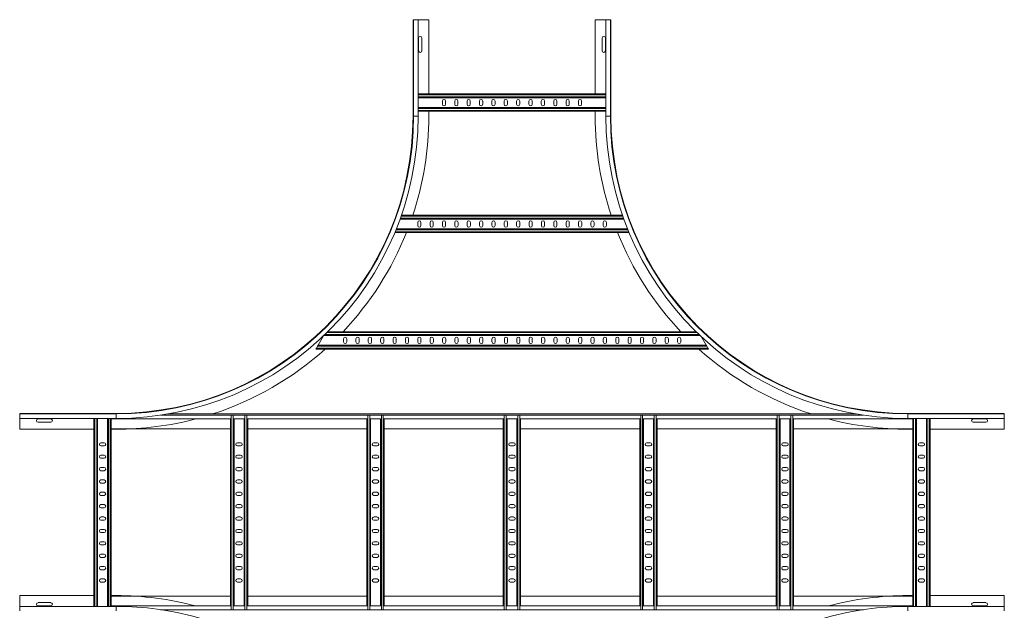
# Model space of a CAD drawing. Header units: millimetres. Extents: x -39 to 18998, y -9084 to 295.
# Tile 12 of 29: x 7799 to 9789, y -4754 to -3561. Entities that reach past the tile are written whole.
import ezdxf

# ---------------------------------------------------------------- set-up
doc = ezdxf.new("R2010")
doc.units = ezdxf.units.MM

msp = doc.modelspace()

# ---------------------------------------------------------------- linework, layer by layer
at = {"color": 7, "linetype": 'Continuous', "lineweight": 15}
for p, q in [((8594.1, -3755.9), (8594.1, -3560.9)), ((8595.3, -3560.9), (8594.1, -3560.9)), ((8595.3, -3560.9), (8595.3, -3755.9)), ((8604.4, -3560.9), (8595.3, -3560.9)), ((8604.4, -3755.9), (8604.4, -3560.9)), ((8626.1, -3560.9), (8604.4, -3560.9)), ((8626.1, -3710.9), (8626.1, -3560.9)), ((8962.1, -3710.9), (8962.1, -3560.9)), ((8962.1, -3560.9), (8983.9, -3560.9)), ((8983.9, -3560.9), (8983.9, -3755.9)), ((8983.9, -3560.9), (8993, -3560.9)), ((8993, -3755.9), (8993, -3560.9)), ((8993, -3560.9), (8994.1, -3560.9)), ((8994.1, -3755.9), (8994.1, -3560.9)), ((8605.4, -3598.1), (8605.4, -3623.6)), ((8611.9, -3623.6), (8611.9, -3598.1)), ((8976.4, -3598.1), (8976.4, -3623.6)), ((8982.9, -3623.6), (8982.9, -3598.1)), ((8604.4, -3710.9), (8983.9, -3710.9)), ((8604.4, -3718.4), (8983.9, -3718.4)), ((8604.4, -3738.4), (8983.9, -3738.4)), ((8653.4, -3725.1), (8653.4, -3731.6)), ((8659.9, -3731.6), (8659.9, -3725.1)), ((8678.4, -3725.1), (8678.4, -3731.6)), ((8684.9, -3731.6), (8684.9, -3725.1)), ((8703.4, -3725.1), (8703.4, -3731.6)), ((8709.9, -3731.6), (8709.9, -3725.1)), ((8728.4, -3725.1), (8728.4, -3731.6)), ((8734.9, -3731.6), (8734.9, -3725.1)), ((8753.4, -3725.1), (8753.4, -3731.6)), ((8759.9, -3731.6), (8759.9, -3725.1)), ((8778.4, -3725.1), (8778.4, -3731.6)), ((8784.9, -3731.6), (8784.9, -3725.1)), ((8803.4, -3725.1), (8803.4, -3731.6)), ((8809.9, -3731.6), (8809.9, -3725.1)), ((8828.4, -3725.1), (8828.4, -3731.6)), ((8834.9, -3731.6), (8834.9, -3725.1)), ((8853.4, -3725.1), (8853.4, -3731.6)), ((8859.9, -3731.6), (8859.9, -3725.1)), ((8878.4, -3725.1), (8878.4, -3731.6)), ((8884.9, -3731.6), (8884.9, -3725.1)), ((8903.4, -3725.1), (8903.4, -3731.6)), ((8909.9, -3731.6), (8909.9, -3725.1)), ((8928.4, -3725.1), (8928.4, -3731.6)), ((8934.9, -3731.6), (8934.9, -3725.1)), ((8604.4, -3745.9), (8983.9, -3745.9)), ((8626.1, -3755.9), (8626.1, -3745.9)), ((8962.1, -3755.9), (8962.1, -3745.9)), ((9017.6, -3955.9), (8570.7, -3955.9)), ((9020.3, -3963.4), (8568, -3963.4)), ((8603.5, -3970.1), (8603.5, -3976.6)), ((8610, -3976.6), (8610, -3970.1)), ((8628.5, -3970.1), (8628.5, -3976.6)), ((8635, -3976.6), (8635, -3970.1)), ((8653.5, -3970.1), (8653.5, -3976.6)), ((8660, -3976.6), (8660, -3970.1)), ((8678.5, -3970.1), (8678.5, -3976.6)), ((8685, -3976.6), (8685, -3970.1)), ((8703.5, -3970.1), (8703.5, -3976.6)), ((8710, -3976.6), (8710, -3970.1)), ((8728.5, -3970.1), (8728.5, -3976.6)), ((8735, -3976.6), (8735, -3970.1)), ((8753.5, -3970.1), (8753.5, -3976.6)), ((8760, -3976.6), (8760, -3970.1)), ((8778.5, -3970.1), (8778.5, -3976.6)), ((8785, -3976.6), (8785, -3970.1)), ((8803.5, -3970.1), (8803.5, -3976.6)), ((8810, -3976.6), (8810, -3970.1)), ((8828.5, -3970.1), (8828.5, -3976.6)), ((8835, -3976.6), (8835, -3970.1)), ((8853.5, -3970.1), (8853.5, -3976.6)), ((8860, -3976.6), (8860, -3970.1)), ((8878.5, -3970.1), (8878.5, -3976.6)), ((8885, -3976.6), (8885, -3970.1)), ((8903.5, -3970.1), (8903.5, -3976.6)), ((8910, -3976.6), (8910, -3970.1)), ((8928.5, -3970.1), (8928.5, -3976.6)), ((8935, -3976.6), (8935, -3970.1)), ((8953.5, -3970.1), (8953.5, -3976.6)), ((8960, -3976.6), (8960, -3970.1)), ((8978.5, -3970.1), (8978.5, -3976.6)), ((8985, -3976.6), (8985, -3970.1)), ((9031, -3990.9), (8557.3, -3990.9)), ((9027.9, -3983.4), (8560.4, -3983.4)), ((9173.9, -4198.4), (8414.3, -4198.4)), ((9166.2, -4190.9), (8422.1, -4190.9)), ((8401.3, -4220.2), (8402.3, -4218.4)), ((8413.3, -4199.4), (8402.3, -4218.4)), ((9186.7, -4218.4), (8402.3, -4218.4)), ((8453.7, -4211.6), (8453.7, -4205.1)), ((8460.2, -4205.1), (8460.2, -4211.6)), ((8478.7, -4211.6), (8478.7, -4205.1)), ((8485.2, -4205.1), (8485.2, -4211.6)), ((8503.7, -4211.6), (8503.7, -4205.1)), ((8510.2, -4205.1), (8510.2, -4211.6)), ((8528.7, -4211.6), (8528.7, -4205.1)), ((8535.2, -4205.1), (8535.2, -4211.6)), ((8553.7, -4205.1), (8553.7, -4211.6)), ((8560.2, -4211.6), (8560.2, -4205.1)), ((8578.7, -4205.1), (8578.7, -4211.6)), ((8585.2, -4211.6), (8585.2, -4205.1)), ((8603.7, -4205.1), (8603.7, -4211.6)), ((8610.2, -4211.6), (8610.2, -4205.1)), ((8628.7, -4205.1), (8628.7, -4211.6)), ((8635.2, -4211.6), (8635.2, -4205.1)), ((8653.7, -4205.1), (8653.7, -4211.6)), ((8660.2, -4211.6), (8660.2, -4205.1)), ((8678.7, -4205.1), (8678.7, -4211.6)), ((8685.2, -4211.6), (8685.2, -4205.1)), ((8703.7, -4205.1), (8703.7, -4211.6)), ((8710.2, -4211.6), (8710.2, -4205.1)), ((8728.7, -4205.1), (8728.7, -4211.6)), ((8735.2, -4211.6), (8735.2, -4205.1)), ((8753.7, -4205.1), (8753.7, -4211.6)), ((8760.2, -4211.6), (8760.2, -4205.1)), ((8778.7, -4205.1), (8778.7, -4211.6)), ((8785.2, -4211.6), (8785.2, -4205.1)), ((8803.7, -4205.1), (8803.7, -4211.6)), ((8810.2, -4211.6), (8810.2, -4205.1)), ((8828.7, -4205.1), (8828.7, -4211.6)), ((8835.2, -4211.6), (8835.2, -4205.1)), ((8853.7, -4205.1), (8853.7, -4211.6)), ((8860.2, -4211.6), (8860.2, -4205.1)), ((8878.7, -4205.1), (8878.7, -4211.6)), ((8885.2, -4211.6), (8885.2, -4205.1)), ((8903.7, -4205.1), (8903.7, -4211.6)), ((8910.2, -4211.6), (8910.2, -4205.1)), ((8928.7, -4205.1), (8928.7, -4211.6)), ((8935.2, -4211.6), (8935.2, -4205.1)), ((8953.7, -4205.1), (8953.7, -4211.6)), ((8960.2, -4211.6), (8960.2, -4205.1)), ((8978.7, -4205.1), (8978.7, -4211.6)), ((8985.2, -4211.6), (8985.2, -4205.1)), ((9003.7, -4205.1), (9003.7, -4211.6)), ((9010.2, -4211.6), (9010.2, -4205.1)), ((9028.7, -4205.1), (9028.7, -4211.6)), ((9035.2, -4211.6), (9035.2, -4205.1)), ((9053.7, -4211.6), (9053.7, -4205.1)), ((9060.2, -4205.1), (9060.2, -4211.6)), ((9078.7, -4211.6), (9078.7, -4205.1)), ((9085.2, -4205.1), (9085.2, -4211.6)), ((9103.7, -4211.6), (9103.7, -4205.1)), ((9110.2, -4205.1), (9110.2, -4211.6)), ((9128.7, -4211.6), (9128.7, -4205.1)), ((9135.2, -4205.1), (9135.2, -4211.6)), ((9186.7, -4218.4), (9176.5, -4200.8)), ((9186.7, -4218.4), (9187.7, -4220.2)), ((8398, -4225.9), (8399, -4224.1)), ((9191, -4225.9), (8398, -4225.9)), ((8399, -4224.1), (8401.3, -4220.2)), ((9187.7, -4220.2), (9190, -4224.1)), ((9190, -4224.1), (9191, -4225.9)), ((7994.1, -4355.9), (7799.1, -4355.9)), ((7799.1, -4357), (7799.1, -4355.9)), ((7994.1, -4357), (7799.1, -4357)), ((7799.1, -4366.1), (7799.1, -4357)), ((9489.6, -4357.1), (8098.7, -4357.1)), ((9594.1, -4355.9), (9789.1, -4355.9)), ((9789.1, -4357), (9594.1, -4357)), ((9789.1, -4357), (9789.1, -4355.9)), ((9789.1, -4366.1), (9789.1, -4357)), ((7799.1, -4366.1), (7994.1, -4366.1)), ((7799.1, -4387.9), (7799.1, -4366.1)), ((7861.9, -4367.1), (7836.4, -4367.1)), ((7836.4, -4373.6), (7861.9, -4373.6)), ((7949.1, -4745.7), (7949.1, -4366.1)), ((7956.6, -4745.7), (7956.6, -4366.1)), ((7976.6, -4745.7), (7976.6, -4366.1)), ((7984.1, -4366.1), (7984.1, -4367.1)), ((7984.1, -4744.7), (7984.1, -4367.1)), ((8225.4, -4367.1), (7984.1, -4367.1)), ((8225, -4744.7), (8225, -4367.1)), ((8225.4, -4359.4), (8226.8, -4359.4)), ((8226.8, -4359.4), (8230.7, -4359.4)), ((8230.7, -4359.4), (8232, -4359.4)), ((8252.9, -4367.1), (8232, -4367.1)), ((8232.5, -4744.7), (8232.5, -4367.1)), ((8252.5, -4744.7), (8252.5, -4367.1)), ((8252.9, -4359.4), (8254.3, -4359.4)), ((8254.3, -4359.4), (8258.2, -4359.4)), ((8258.2, -4359.4), (8259.5, -4359.4)), ((8501.2, -4367.1), (8259.5, -4367.1)), ((8260, -4744.7), (8260, -4367.1)), ((8500.8, -4744.7), (8500.8, -4367.1)), ((8501.2, -4359.4), (8502.6, -4359.4)), ((8502.6, -4359.4), (8506.5, -4359.4)), ((8506.5, -4359.4), (8507.9, -4359.4)), ((8528.7, -4367.1), (8507.9, -4367.1)), ((8508.3, -4744.7), (8508.3, -4367.1)), ((8528.3, -4744.7), (8528.3, -4367.1)), ((8528.7, -4359.4), (8530.1, -4359.4)), ((8530.1, -4359.4), (8534, -4359.4)), ((8534, -4359.4), (8535.4, -4359.4)), ((8777.1, -4367.1), (8535.4, -4367.1)), ((8535.8, -4744.7), (8535.8, -4367.1)), ((8776.6, -4744.7), (8776.6, -4367.1)), ((8777, -4359.4), (8778.4, -4359.4)), ((8778.4, -4359.4), (8782.3, -4359.4)), ((8782.3, -4359.4), (8783.7, -4359.4)), ((8804.6, -4367.1), (8783.7, -4367.1)), ((8784.1, -4744.7), (8784.1, -4367.1)), ((8804.1, -4744.7), (8804.1, -4367.1)), ((8804.5, -4359.4), (8805.9, -4359.4)), ((8805.9, -4359.4), (8809.8, -4359.4)), ((8809.8, -4359.4), (8811.2, -4359.4)), ((9052.9, -4367.1), (8811.2, -4367.1)), ((8811.6, -4744.7), (8811.6, -4367.1)), ((9052.5, -4744.7), (9052.5, -4367.1)), ((9052.9, -4359.4), (9054.3, -4359.4)), ((9054.3, -4359.4), (9058.2, -4359.4)), ((9058.2, -4359.4), (9059.5, -4359.4)), ((9080.4, -4367.1), (9059.5, -4367.1)), ((9060, -4744.7), (9060, -4367.1)), ((9080, -4744.7), (9080, -4367.1)), ((9080.4, -4359.4), (9081.8, -4359.4)), ((9081.8, -4359.4), (9085.7, -4359.4)), ((9085.7, -4359.4), (9087, -4359.4)), ((9328.7, -4367.1), (9087, -4367.1)), ((9087.5, -4744.7), (9087.5, -4367.1)), ((9328.3, -4744.7), (9328.3, -4367.1)), ((9328.7, -4359.4), (9330.1, -4359.4)), ((9330.1, -4359.4), (9334, -4359.4)), ((9334, -4359.4), (9335.4, -4359.4)), ((9356.2, -4367.1), (9335.4, -4367.1)), ((9335.8, -4744.7), (9335.8, -4367.1)), ((9355.8, -4744.7), (9355.8, -4367.1)), ((9356.2, -4359.4), (9357.6, -4359.4)), ((9357.6, -4359.4), (9361.5, -4359.4)), ((9361.5, -4359.4), (9362.9, -4359.4)), ((9604.1, -4367.1), (9362.9, -4367.1)), ((9363.3, -4744.7), (9363.3, -4367.1)), ((9594.1, -4366.1), (9789.1, -4366.1)), ((9604.1, -4366.1), (9604.1, -4367.1)), ((9604.1, -4744.7), (9604.1, -4367.1)), ((9611.6, -4745.7), (9611.6, -4366.1)), ((9631.6, -4745.7), (9631.6, -4366.1)), ((9639.1, -4745.7), (9639.1, -4366.1)), ((9751.9, -4367.1), (9726.4, -4367.1)), ((9726.4, -4373.6), (9751.9, -4373.6)), ((9789.1, -4387.9), (9789.1, -4366.1)), ((7949.1, -4387.9), (7799.1, -4387.9)), ((8225, -4387.1), (7984.1, -4387.1)), ((7994.1, -4387.9), (7984.1, -4387.9)), ((8500.8, -4387.1), (8260, -4387.1)), ((8776.6, -4387.1), (8535.8, -4387.1)), ((9052.5, -4387.1), (8811.6, -4387.1)), ((9328.3, -4387.1), (9087.5, -4387.1)), ((9604.1, -4387.1), (9363.3, -4387.1)), ((9594.1, -4387.9), (9604.1, -4387.9)), ((9639.1, -4387.9), (9789.1, -4387.9)), ((7969.9, -4415.1), (7963.4, -4415.1)), ((8245.7, -4415.1), (8239.2, -4415.1)), ((8521.5, -4415.1), (8515, -4415.1)), ((8797.4, -4415.1), (8790.9, -4415.1)), ((9073.2, -4415.1), (9066.7, -4415.1)), ((9349, -4415.1), (9342.5, -4415.1)), ((9624.9, -4415.1), (9618.4, -4415.1)), ((7963.4, -4421.6), (7969.9, -4421.6)), ((8239.2, -4421.6), (8245.7, -4421.6)), ((8515, -4421.6), (8521.5, -4421.6)), ((8790.9, -4421.6), (8797.4, -4421.6)), ((9066.7, -4421.6), (9073.2, -4421.6)), ((9342.5, -4421.6), (9349, -4421.6)), ((9618.4, -4421.6), (9624.9, -4421.6)), ((7969.9, -4440.1), (7963.4, -4440.1)), ((7963.4, -4446.6), (7969.9, -4446.6)), ((8245.7, -4440.1), (8239.2, -4440.1)), ((8239.2, -4446.6), (8245.7, -4446.6)), ((8521.5, -4440.1), (8515, -4440.1)), ((8515, -4446.6), (8521.5, -4446.6)), ((8797.4, -4440.1), (8790.9, -4440.1)), ((8790.9, -4446.6), (8797.4, -4446.6)), ((9073.2, -4440.1), (9066.7, -4440.1)), ((9066.7, -4446.6), (9073.2, -4446.6)), ((9349, -4440.1), (9342.5, -4440.1)), ((9342.5, -4446.6), (9349, -4446.6)), ((9624.9, -4440.1), (9618.4, -4440.1)), ((9618.4, -4446.6), (9624.9, -4446.6)), ((7969.9, -4465.1), (7963.4, -4465.1)), ((7963.4, -4471.6), (7969.9, -4471.6)), ((8245.7, -4465.1), (8239.2, -4465.1)), ((8239.2, -4471.6), (8245.7, -4471.6)), ((8521.5, -4465.1), (8515, -4465.1)), ((8515, -4471.6), (8521.5, -4471.6)), ((8797.4, -4465.1), (8790.9, -4465.1)), ((8790.9, -4471.6), (8797.4, -4471.6)), ((9073.2, -4465.1), (9066.7, -4465.1)), ((9066.7, -4471.6), (9073.2, -4471.6)), ((9349, -4465.1), (9342.5, -4465.1)), ((9342.5, -4471.6), (9349, -4471.6)), ((9624.9, -4465.1), (9618.4, -4465.1)), ((9618.4, -4471.6), (9624.9, -4471.6)), ((7969.9, -4490.1), (7963.4, -4490.1)), ((7963.4, -4496.6), (7969.9, -4496.6)), ((8245.7, -4490.1), (8239.2, -4490.1)), ((8239.2, -4496.6), (8245.7, -4496.6)), ((8521.5, -4490.1), (8515, -4490.1)), ((8515, -4496.6), (8521.5, -4496.6)), ((8797.4, -4490.1), (8790.9, -4490.1)), ((8790.9, -4496.6), (8797.4, -4496.6)), ((9073.2, -4490.1), (9066.7, -4490.1)), ((9066.7, -4496.6), (9073.2, -4496.6)), ((9349, -4490.1), (9342.5, -4490.1)), ((9342.5, -4496.6), (9349, -4496.6)), ((9624.9, -4490.1), (9618.4, -4490.1)), ((9618.4, -4496.6), (9624.9, -4496.6)), ((7969.9, -4515.1), (7963.4, -4515.1)), ((8245.7, -4515.1), (8239.2, -4515.1)), ((8521.5, -4515.1), (8515, -4515.1)), ((8797.4, -4515.1), (8790.9, -4515.1)), ((9073.2, -4515.1), (9066.7, -4515.1)), ((9349, -4515.1), (9342.5, -4515.1)), ((9624.9, -4515.1), (9618.4, -4515.1)), ((7963.4, -4521.6), (7969.9, -4521.6)), ((8239.2, -4521.6), (8245.7, -4521.6)), ((8515, -4521.6), (8521.5, -4521.6)), ((8790.9, -4521.6), (8797.4, -4521.6)), ((9066.7, -4521.6), (9073.2, -4521.6)), ((9342.5, -4521.6), (9349, -4521.6)), ((9618.4, -4521.6), (9624.9, -4521.6)), ((7969.9, -4540.1), (7963.4, -4540.1)), ((7963.4, -4546.6), (7969.9, -4546.6)), ((8245.7, -4540.1), (8239.2, -4540.1)), ((8239.2, -4546.6), (8245.7, -4546.6)), ((8521.5, -4540.1), (8515, -4540.1)), ((8515, -4546.6), (8521.5, -4546.6)), ((8797.4, -4540.1), (8790.9, -4540.1)), ((8790.9, -4546.6), (8797.4, -4546.6)), ((9073.2, -4540.1), (9066.7, -4540.1)), ((9066.7, -4546.6), (9073.2, -4546.6)), ((9349, -4540.1), (9342.5, -4540.1)), ((9342.5, -4546.6), (9349, -4546.6)), ((9624.9, -4540.1), (9618.4, -4540.1)), ((9618.4, -4546.6), (9624.9, -4546.6)), ((7969.9, -4565.1), (7963.4, -4565.1)), ((7963.4, -4571.6), (7969.9, -4571.6)), ((8245.7, -4565.1), (8239.2, -4565.1)), ((8239.2, -4571.6), (8245.7, -4571.6)), ((8521.5, -4565.1), (8515, -4565.1)), ((8515, -4571.6), (8521.5, -4571.6)), ((8797.4, -4565.1), (8790.9, -4565.1)), ((8790.9, -4571.6), (8797.4, -4571.6)), ((9073.2, -4565.1), (9066.7, -4565.1)), ((9066.7, -4571.6), (9073.2, -4571.6)), ((9349, -4565.1), (9342.5, -4565.1)), ((9342.5, -4571.6), (9349, -4571.6)), ((9624.9, -4565.1), (9618.4, -4565.1)), ((9618.4, -4571.6), (9624.9, -4571.6)), ((7969.9, -4590.1), (7963.4, -4590.1)), ((7963.4, -4596.6), (7969.9, -4596.6)), ((8245.7, -4590.1), (8239.2, -4590.1)), ((8239.2, -4596.6), (8245.7, -4596.6)), ((8521.5, -4590.1), (8515, -4590.1)), ((8515, -4596.6), (8521.5, -4596.6)), ((8797.4, -4590.1), (8790.9, -4590.1)), ((8790.9, -4596.6), (8797.4, -4596.6)), ((9073.2, -4590.1), (9066.7, -4590.1)), ((9066.7, -4596.6), (9073.2, -4596.6)), ((9349, -4590.1), (9342.5, -4590.1)), ((9342.5, -4596.6), (9349, -4596.6)), ((9624.9, -4590.1), (9618.4, -4590.1)), ((9618.4, -4596.6), (9624.9, -4596.6)), ((7969.9, -4615.1), (7963.4, -4615.1)), ((8245.7, -4615.1), (8239.2, -4615.1)), ((8521.5, -4615.1), (8515, -4615.1)), ((8797.4, -4615.1), (8790.9, -4615.1)), ((9073.2, -4615.1), (9066.7, -4615.1)), ((9349, -4615.1), (9342.5, -4615.1)), ((9624.9, -4615.1), (9618.4, -4615.1)), ((7963.4, -4621.6), (7969.9, -4621.6)), ((8239.2, -4621.6), (8245.7, -4621.6)), ((8515, -4621.6), (8521.5, -4621.6)), ((8790.9, -4621.6), (8797.4, -4621.6)), ((9066.7, -4621.6), (9073.2, -4621.6)), ((9342.5, -4621.6), (9349, -4621.6)), ((9618.4, -4621.6), (9624.9, -4621.6)), ((7969.9, -4640.1), (7963.4, -4640.1)), ((7963.4, -4646.6), (7969.9, -4646.6)), ((8245.7, -4640.1), (8239.2, -4640.1)), ((8239.2, -4646.6), (8245.7, -4646.6)), ((8521.5, -4640.1), (8515, -4640.1)), ((8515, -4646.6), (8521.5, -4646.6)), ((8797.4, -4640.1), (8790.9, -4640.1)), ((8790.9, -4646.6), (8797.4, -4646.6)), ((9073.2, -4640.1), (9066.7, -4640.1)), ((9066.7, -4646.6), (9073.2, -4646.6)), ((9349, -4640.1), (9342.5, -4640.1)), ((9342.5, -4646.6), (9349, -4646.6)), ((9624.9, -4640.1), (9618.4, -4640.1)), ((9618.4, -4646.6), (9624.9, -4646.6)), ((7969.9, -4665.1), (7963.4, -4665.1)), ((7963.4, -4671.6), (7969.9, -4671.6)), ((8245.7, -4665.1), (8239.2, -4665.1)), ((8239.2, -4671.6), (8245.7, -4671.6)), ((8521.5, -4665.1), (8515, -4665.1)), ((8515, -4671.6), (8521.5, -4671.6)), ((8797.4, -4665.1), (8790.9, -4665.1)), ((8790.9, -4671.6), (8797.4, -4671.6)), ((9073.2, -4665.1), (9066.7, -4665.1)), ((9066.7, -4671.6), (9073.2, -4671.6)), ((9349, -4665.1), (9342.5, -4665.1)), ((9342.5, -4671.6), (9349, -4671.6)), ((9624.9, -4665.1), (9618.4, -4665.1)), ((9618.4, -4671.6), (9624.9, -4671.6)), ((7969.9, -4690.1), (7963.4, -4690.1)), ((8245.7, -4690.1), (8239.2, -4690.1)), ((8521.5, -4690.1), (8515, -4690.1)), ((8797.4, -4690.1), (8790.9, -4690.1)), ((9073.2, -4690.1), (9066.7, -4690.1)), ((9349, -4690.1), (9342.5, -4690.1)), ((9624.9, -4690.1), (9618.4, -4690.1)), ((7963.4, -4696.6), (7969.9, -4696.6)), ((8239.2, -4696.6), (8245.7, -4696.6)), ((8515, -4696.6), (8521.5, -4696.6)), ((8790.9, -4696.6), (8797.4, -4696.6)), ((9066.7, -4696.6), (9073.2, -4696.6)), ((9342.5, -4696.6), (9349, -4696.6)), ((9618.4, -4696.6), (9624.9, -4696.6)), ((7949.1, -4723.9), (7799.1, -4723.9)), ((7799.1, -4723.9), (7799.1, -4745.7)), ((7994.1, -4723.9), (7984.1, -4723.9)), ((7984.1, -4724.7), (8225, -4724.7)), ((8260, -4724.7), (8500.8, -4724.7)), ((8535.8, -4724.7), (8776.6, -4724.7)), ((8811.6, -4724.7), (9052.5, -4724.7)), ((9087.5, -4724.7), (9328.3, -4724.7)), ((9363.3, -4724.7), (9604.1, -4724.7)), ((9594.1, -4723.9), (9604.1, -4723.9)), ((9639.1, -4723.9), (9789.1, -4723.9)), ((9789.1, -4723.9), (9789.1, -4745.7)), ((7994.1, -4745.7), (7799.1, -4745.7)), ((7799.1, -4745.7), (7799.1, -4754.8)), ((7861.9, -4738.1), (7836.4, -4738.1)), ((7836.4, -4744.6), (7861.9, -4744.6)), ((7984.1, -4744.7), (8225.4, -4744.7)), ((7984.1, -4745.7), (7984.1, -4744.7)), ((8225.4, -4752.4), (8226.8, -4752.4)), ((8226.8, -4752.4), (8230.7, -4752.4)), ((8230.7, -4752.4), (8232, -4752.4)), ((8232, -4744.7), (8252.9, -4744.7)), ((8252.9, -4752.4), (8254.3, -4752.4)), ((8254.3, -4752.4), (8258.2, -4752.4)), ((8258.2, -4752.4), (8259.5, -4752.4)), ((8259.5, -4744.7), (8501.2, -4744.7)), ((8501.2, -4752.4), (8502.6, -4752.4)), ((8502.6, -4752.4), (8506.5, -4752.4)), ((8506.5, -4752.4), (8507.9, -4752.4)), ((8507.9, -4744.7), (8528.7, -4744.7)), ((8528.7, -4752.4), (8530.1, -4752.4)), ((8530.1, -4752.4), (8534, -4752.4)), ((8534, -4752.4), (8535.4, -4752.4)), ((8535.4, -4744.7), (8777.1, -4744.7)), ((8777, -4752.4), (8778.4, -4752.4)), ((8778.4, -4752.4), (8782.3, -4752.4)), ((8782.3, -4752.4), (8783.7, -4752.4)), ((8783.7, -4744.7), (8804.6, -4744.7)), ((8804.5, -4752.4), (8805.9, -4752.4)), ((8805.9, -4752.4), (8809.8, -4752.4)), ((8809.8, -4752.4), (8811.2, -4752.4)), ((8811.2, -4744.7), (9052.9, -4744.7)), ((9052.9, -4752.4), (9054.3, -4752.4)), ((9054.3, -4752.4), (9058.2, -4752.4)), ((9058.2, -4752.4), (9059.5, -4752.4)), ((9059.5, -4744.7), (9080.4, -4744.7)), ((9080.4, -4752.4), (9081.8, -4752.4)), ((9081.8, -4752.4), (9085.7, -4752.4)), ((9085.7, -4752.4), (9087, -4752.4)), ((9087, -4744.7), (9328.7, -4744.7)), ((9328.7, -4752.4), (9330.1, -4752.4)), ((9330.1, -4752.4), (9334, -4752.4)), ((9334, -4752.4), (9335.4, -4752.4)), ((9335.4, -4744.7), (9356.2, -4744.7)), ((9356.2, -4752.4), (9357.6, -4752.4)), ((9357.6, -4752.4), (9361.5, -4752.4)), ((9361.5, -4752.4), (9362.9, -4752.4)), ((9362.9, -4744.7), (9604.1, -4744.7)), ((9789.1, -4745.7), (9594.1, -4745.7)), ((9604.1, -4745.7), (9604.1, -4744.7)), ((9751.9, -4738.1), (9726.4, -4738.1)), ((9726.4, -4744.6), (9751.9, -4744.6)), ((9789.1, -4745.7), (9789.1, -4754.8))]:
    msp.add_line(p, q, dxfattribs=at)
at = {"color": 8, "linetype": 'Continuous', "lineweight": 0}
for p, q in [((8604.4, -3712.7), (8983.9, -3712.7)), ((8604.4, -3716.6), (8983.9, -3716.6)), ((8604.4, -3740.2), (8983.9, -3740.2)), ((8595.3, -3755.9), (8594.1, -3755.9)), ((8604.4, -3755.9), (8595.3, -3755.9)), ((8604.4, -3744.1), (8983.9, -3744.1)), ((8983.9, -3755.9), (8993, -3755.9)), ((8993, -3755.9), (8994.1, -3755.9)), ((9018.2, -3957.7), (8570, -3957.7)), ((9019.6, -3961.6), (8568.6, -3961.6)), ((9030.2, -3989.1), (8558, -3989.1)), ((9028.6, -3985.2), (8559.6, -3985.2)), ((9172, -4196.6), (8416.2, -4196.6)), ((9168, -4192.7), (8420.3, -4192.7)), ((9190, -4224.1), (8399, -4224.1)), ((9187.7, -4220.2), (8401.3, -4220.2)), ((7994.1, -4357), (7994.1, -4355.9)), ((7994.1, -4366.1), (7994.1, -4357)), ((9594.1, -4357), (9594.1, -4355.9)), ((9594.1, -4366.1), (9594.1, -4357)), ((7950.9, -4745.7), (7950.9, -4366.1)), ((7954.8, -4745.7), (7954.8, -4366.1)), ((7978.4, -4745.7), (7978.4, -4366.1)), ((7982.3, -4745.7), (7982.3, -4366.1)), ((8225.4, -4359.5), (8083.8, -4359.5)), ((8226.8, -4752.4), (8226.8, -4359.4)), ((8230.7, -4752.4), (8230.7, -4359.4)), ((8252.9, -4359.5), (8232, -4359.5)), ((8254.3, -4752.4), (8254.3, -4359.4)), ((8258.2, -4752.4), (8258.2, -4359.4)), ((8501.2, -4359.5), (8259.5, -4359.5)), ((8502.6, -4752.4), (8502.6, -4359.4)), ((8506.5, -4752.4), (8506.5, -4359.4)), ((8528.7, -4359.5), (8507.9, -4359.5)), ((8530.1, -4752.4), (8530.1, -4359.4)), ((8534, -4752.4), (8534, -4359.4)), ((8777.1, -4359.5), (8535.4, -4359.5)), ((8778.4, -4752.4), (8778.4, -4359.4)), ((8782.3, -4752.4), (8782.3, -4359.4)), ((8804.6, -4359.5), (8783.7, -4359.5)), ((8805.9, -4752.4), (8805.9, -4359.4)), ((8809.8, -4752.4), (8809.8, -4359.4)), ((9052.9, -4359.5), (8811.2, -4359.5)), ((9054.3, -4752.4), (9054.3, -4359.4)), ((9058.2, -4752.4), (9058.2, -4359.4)), ((9080.4, -4359.5), (9059.5, -4359.5)), ((9081.8, -4752.4), (9081.8, -4359.4)), ((9085.7, -4752.4), (9085.7, -4359.4)), ((9328.7, -4359.5), (9087, -4359.5)), ((9330.1, -4752.4), (9330.1, -4359.4)), ((9334, -4752.4), (9334, -4359.4)), ((9356.2, -4359.5), (9335.4, -4359.5)), ((9357.6, -4752.4), (9357.6, -4359.4)), ((9361.5, -4752.4), (9361.5, -4359.4)), ((9504.5, -4359.5), (9362.9, -4359.5)), ((9605.9, -4745.7), (9605.9, -4366.1)), ((9609.8, -4745.7), (9609.8, -4366.1)), ((9633.4, -4745.7), (9633.4, -4366.1)), ((9637.3, -4745.7), (9637.3, -4366.1)), ((7994.1, -4745.7), (7994.1, -4754.8)), ((8083.8, -4752.3), (8225.4, -4752.3)), ((8232, -4752.3), (8252.9, -4752.3)), ((8259.5, -4752.3), (8501.2, -4752.3)), ((8507.9, -4752.3), (8528.7, -4752.3)), ((8535.4, -4752.3), (8777.1, -4752.3)), ((8783.7, -4752.3), (8804.6, -4752.3)), ((8811.2, -4752.3), (9052.9, -4752.3)), ((9059.5, -4752.3), (9080.4, -4752.3)), ((9087, -4752.3), (9328.7, -4752.3)), ((9335.4, -4752.3), (9356.2, -4752.3)), ((9362.9, -4752.3), (9504.5, -4752.3)), ((9594.1, -4745.7), (9594.1, -4754.8))]:
    msp.add_line(p, q, dxfattribs=at)
at = {"color": 7, "linetype": 'Continuous', "lineweight": 15}
for centre, radius, start, end in [((8608.6, -3598.1), 3.25, 0, 180), ((8979.6, -3598.1), 3.25, 0, 180), ((8608.6, -3623.6), 3.25, 180, 0), ((8979.6, -3623.6), 3.25, 180, 0), ((8656.6, -3725.1), 3.25, 0, 180), ((8656.6, -3731.6), 3.25, 180, 0), ((8681.6, -3725.1), 3.25, 0, 180), ((8681.6, -3731.6), 3.25, 180, 0), ((8706.6, -3725.1), 3.25, 0, 180), ((8706.6, -3731.6), 3.25, 180, 0), ((8731.6, -3725.1), 3.25, 0, 180), ((8731.6, -3731.6), 3.25, 180, 0), ((8756.6, -3725.1), 3.25, 0, 180), ((8756.6, -3731.6), 3.25, 180, 0), ((8781.6, -3725.1), 3.25, 0, 180), ((8781.6, -3731.6), 3.25, 180, 0), ((8806.6, -3725.1), 3.25, 0, 180), ((8806.6, -3731.6), 3.25, 180, 0), ((8831.6, -3725.1), 3.25, 0, 180), ((8831.6, -3731.6), 3.25, 180, 0), ((8856.6, -3725.1), 3.25, 0, 180), ((8856.6, -3731.6), 3.25, 180, 0), ((8881.6, -3725.1), 3.25, 0, 180), ((8881.6, -3731.6), 3.25, 180, 0), ((8906.6, -3725.1), 3.25, 0, 180), ((8906.6, -3731.6), 3.25, 180, 0), ((8931.6, -3725.1), 3.25, 0, 180), ((8931.6, -3731.6), 3.25, 180, 0), ((7994.1, -3755.9), 601.1, 270, 0), ((7994.1, -3755.9), 610.2, 270, 0), ((7994.1, -3755.9), 600, 270, 0), ((7994.1, -3755.9), 632, 341.5513, 0), ((9594.1, -3755.9), 632, 180, 198.4487), ((9594.1, -3755.9), 610.2, 180, 270), ((9594.1, -3755.9), 601.1, 180, 270), ((9594.1, -3755.9), 600, 180, 270), ((8606.8, -3970.1), 3.25, 0, 180), ((8606.8, -3976.6), 3.25, 180, 0), ((8631.8, -3970.1), 3.25, 0, 180), ((8631.8, -3976.6), 3.25, 180, 0), ((8656.8, -3970.1), 3.25, 0, 180), ((8656.8, -3976.6), 3.25, 180, 0), ((8681.8, -3970.1), 3.25, 0, 180), ((8681.8, -3976.6), 3.25, 180, 0), ((8706.8, -3970.1), 3.25, 0, 180), ((8706.8, -3976.6), 3.25, 180, 0), ((8731.8, -3970.1), 3.25, 0, 180), ((8731.8, -3976.6), 3.25, 180, 0), ((8756.8, -3970.1), 3.25, 0, 180), ((8756.8, -3976.6), 3.25, 180, 0), ((8781.8, -3970.1), 3.25, 0, 180), ((8781.8, -3976.6), 3.25, 180, 0), ((8806.8, -3970.1), 3.25, 0, 180), ((8806.8, -3976.6), 3.25, 180, 0), ((8831.8, -3970.1), 3.25, 0, 180), ((8831.8, -3976.6), 3.25, 180, 0), ((8856.8, -3970.1), 3.25, 0, 180), ((8856.8, -3976.6), 3.25, 180, 0), ((8881.8, -3970.1), 3.25, 0, 180), ((8881.8, -3976.6), 3.25, 180, 0), ((8906.8, -3970.1), 3.25, 0, 180), ((8906.8, -3976.6), 3.25, 180, 0), ((8931.8, -3970.1), 3.25, 0, 180), ((8931.8, -3976.6), 3.25, 180, 0), ((8956.8, -3970.1), 3.25, 0, 180), ((8956.8, -3976.6), 3.25, 180, 0), ((8981.8, -3970.1), 3.25, 0, 180), ((8981.8, -3976.6), 3.25, 180, 0), ((7994.1, -3755.9), 632, 316.505, 338.1711), ((9594.1, -3755.9), 632, 201.8289, 223.495), ((8457, -4205.1), 3.25, 0, 180), ((8457, -4211.6), 3.25, 180, 0), ((8482, -4205.1), 3.25, 0, 180), ((8482, -4211.6), 3.25, 180, 0), ((8507, -4205.1), 3.25, 0, 180), ((8507, -4211.6), 3.25, 180, 0), ((8532, -4205.1), 3.25, 0, 180), ((8532, -4211.6), 3.25, 180, 0), ((8557, -4205.1), 3.25, 0, 180), ((8557, -4211.6), 3.25, 180, 0), ((8582, -4205.1), 3.25, 0, 180), ((8582, -4211.6), 3.25, 180, 0), ((8607, -4205.1), 3.25, 0, 180), ((8607, -4211.6), 3.25, 180, 0), ((8632, -4205.1), 3.25, 0, 180), ((8632, -4211.6), 3.25, 180, 0), ((8657, -4205.1), 3.25, 0, 180), ((8657, -4211.6), 3.25, 180, 0), ((8682, -4205.1), 3.25, 0, 180), ((8682, -4211.6), 3.25, 180, 0), ((8707, -4205.1), 3.25, 0, 180), ((8707, -4211.6), 3.25, 180, 0), ((8732, -4205.1), 3.25, 0, 180), ((8732, -4211.6), 3.25, 180, 0), ((8757, -4205.1), 3.25, 0, 180), ((8757, -4211.6), 3.25, 180, 0), ((8782, -4205.1), 3.25, 0, 180), ((8782, -4211.6), 3.25, 180, 0), ((8807, -4205.1), 3.25, 0, 180), ((8807, -4211.6), 3.25, 180, 0), ((8832, -4205.1), 3.25, 0, 180), ((8832, -4211.6), 3.25, 180, 0), ((8857, -4205.1), 3.25, 0, 180), ((8857, -4211.6), 3.25, 180, 0), ((8882, -4205.1), 3.25, 0, 180), ((8882, -4211.6), 3.25, 180, 0), ((8907, -4205.1), 3.25, 0, 180), ((8907, -4211.6), 3.25, 180, 0), ((8932, -4205.1), 3.25, 0, 180), ((8932, -4211.6), 3.25, 180, 0), ((8957, -4205.1), 3.25, 0, 180), ((8957, -4211.6), 3.25, 180, 0), ((8982, -4205.1), 3.25, 0, 180), ((8982, -4211.6), 3.25, 180, 0), ((9007, -4205.1), 3.25, 0, 180), ((9007, -4211.6), 3.25, 180, 0), ((9032, -4205.1), 3.25, 0, 180), ((9032, -4211.6), 3.25, 180, 0), ((9057, -4205.1), 3.25, 0, 180), ((9057, -4211.6), 3.25, 180, 0), ((9082, -4205.1), 3.25, 0, 180), ((9082, -4211.6), 3.25, 180, 0), ((9107, -4205.1), 3.25, 0, 180), ((9107, -4211.6), 3.25, 180, 0), ((9132, -4205.1), 3.25, 0, 180), ((9132, -4211.6), 3.25, 180, 0), ((7994.1, -3755.9), 632, 287.9612, 311.9549), ((9594.1, -3755.9), 632, 228.0451, 252.0388), ((7836.4, -4370.4), 3.25, 90, 270), ((7861.9, -4370.4), 3.25, 270, 90), ((7994.1, -3755.9), 632, 270, 284.7404), ((9594.1, -3755.9), 632, 255.2596, 270), ((9726.4, -4370.4), 3.25, 90, 270), ((9751.9, -4370.4), 3.25, 270, 90), ((7963.4, -4418.4), 3.25, 90, 270), ((7969.9, -4418.4), 3.25, 270, 90), ((8239.2, -4418.4), 3.25, 90, 270), ((8245.7, -4418.4), 3.25, 270, 90), ((8515, -4418.4), 3.25, 90, 270), ((8521.5, -4418.4), 3.25, 270, 90), ((8790.9, -4418.4), 3.25, 90, 270), ((8797.4, -4418.4), 3.25, 270, 90), ((9066.7, -4418.4), 3.25, 90, 270), ((9073.2, -4418.4), 3.25, 270, 90), ((9342.5, -4418.4), 3.25, 90, 270), ((9349, -4418.4), 3.25, 270, 90), ((9618.4, -4418.4), 3.25, 90, 270), ((9624.9, -4418.4), 3.25, 270, 90), ((7963.4, -4443.4), 3.25, 90, 270), ((7969.9, -4443.4), 3.25, 270, 90), ((8239.2, -4443.4), 3.25, 90, 270), ((8245.7, -4443.4), 3.25, 270, 90), ((8515, -4443.4), 3.25, 90, 270), ((8521.5, -4443.4), 3.25, 270, 90), ((8790.9, -4443.4), 3.25, 90, 270), ((8797.4, -4443.4), 3.25, 270, 90), ((9066.7, -4443.4), 3.25, 90, 270), ((9073.2, -4443.4), 3.25, 270, 90), ((9342.5, -4443.4), 3.25, 90, 270), ((9349, -4443.4), 3.25, 270, 90), ((9618.4, -4443.4), 3.25, 90, 270), ((9624.9, -4443.4), 3.25, 270, 90), ((7963.4, -4468.4), 3.25, 90, 270), ((7969.9, -4468.4), 3.25, 270, 90), ((8239.2, -4468.4), 3.25, 90, 270), ((8245.7, -4468.4), 3.25, 270, 90), ((8515, -4468.4), 3.25, 90, 270), ((8521.5, -4468.4), 3.25, 270, 90), ((8790.9, -4468.4), 3.25, 90, 270), ((8797.4, -4468.4), 3.25, 270, 90), ((9066.7, -4468.4), 3.25, 90, 270), ((9073.2, -4468.4), 3.25, 270, 90), ((9342.5, -4468.4), 3.25, 90, 270), ((9349, -4468.4), 3.25, 270, 90), ((9618.4, -4468.4), 3.25, 90, 270), ((9624.9, -4468.4), 3.25, 270, 90), ((7963.4, -4493.4), 3.25, 90, 270), ((7969.9, -4493.4), 3.25, 270, 90), ((8239.2, -4493.4), 3.25, 90, 270), ((8245.7, -4493.4), 3.25, 270, 90), ((8515, -4493.4), 3.25, 90, 270), ((8521.5, -4493.4), 3.25, 270, 90), ((8790.9, -4493.4), 3.25, 90, 270), ((8797.4, -4493.4), 3.25, 270, 90), ((9066.7, -4493.4), 3.25, 90, 270), ((9073.2, -4493.4), 3.25, 270, 90), ((9342.5, -4493.4), 3.25, 90, 270), ((9349, -4493.4), 3.25, 270, 90), ((9618.4, -4493.4), 3.25, 90, 270), ((9624.9, -4493.4), 3.25, 270, 90), ((7963.4, -4518.4), 3.25, 90, 270), ((7969.9, -4518.4), 3.25, 270, 90), ((8239.2, -4518.4), 3.25, 90, 270), ((8245.7, -4518.4), 3.25, 270, 90), ((8515, -4518.4), 3.25, 90, 270), ((8521.5, -4518.4), 3.25, 270, 90), ((8790.9, -4518.4), 3.25, 90, 270), ((8797.4, -4518.4), 3.25, 270, 90), ((9066.7, -4518.4), 3.25, 90, 270), ((9073.2, -4518.4), 3.25, 270, 90), ((9342.5, -4518.4), 3.25, 90, 270), ((9349, -4518.4), 3.25, 270, 90), ((9618.4, -4518.4), 3.25, 90, 270), ((9624.9, -4518.4), 3.25, 270, 90), ((7963.4, -4543.4), 3.25, 90, 270), ((7969.9, -4543.4), 3.25, 270, 90), ((8239.2, -4543.4), 3.25, 90, 270), ((8245.7, -4543.4), 3.25, 270, 90), ((8515, -4543.4), 3.25, 90, 270), ((8521.5, -4543.4), 3.25, 270, 90), ((8790.9, -4543.4), 3.25, 90, 270), ((8797.4, -4543.4), 3.25, 270, 90), ((9066.7, -4543.4), 3.25, 90, 270), ((9073.2, -4543.4), 3.25, 270, 90), ((9342.5, -4543.4), 3.25, 90, 270), ((9349, -4543.4), 3.25, 270, 90), ((9618.4, -4543.4), 3.25, 90, 270), ((9624.9, -4543.4), 3.25, 270, 90), ((7963.4, -4568.4), 3.25, 90, 270), ((7969.9, -4568.4), 3.25, 270, 90), ((8239.2, -4568.4), 3.25, 90, 270), ((8245.7, -4568.4), 3.25, 270, 90), ((8515, -4568.4), 3.25, 90, 270), ((8521.5, -4568.4), 3.25, 270, 90), ((8790.9, -4568.4), 3.25, 90, 270), ((8797.4, -4568.4), 3.25, 270, 90), ((9066.7, -4568.4), 3.25, 90, 270), ((9073.2, -4568.4), 3.25, 270, 90), ((9342.5, -4568.4), 3.25, 90, 270), ((9349, -4568.4), 3.25, 270, 90), ((9618.4, -4568.4), 3.25, 90, 270), ((9624.9, -4568.4), 3.25, 270, 90), ((7963.4, -4593.4), 3.25, 90, 270), ((7969.9, -4593.4), 3.25, 270, 90), ((8239.2, -4593.4), 3.25, 90, 270), ((8245.7, -4593.4), 3.25, 270, 90), ((8515, -4593.4), 3.25, 90, 270), ((8521.5, -4593.4), 3.25, 270, 90), ((8790.9, -4593.4), 3.25, 90, 270), ((8797.4, -4593.4), 3.25, 270, 90), ((9066.7, -4593.4), 3.25, 90, 270), ((9073.2, -4593.4), 3.25, 270, 90), ((9342.5, -4593.4), 3.25, 90, 270), ((9349, -4593.4), 3.25, 270, 90), ((9618.4, -4593.4), 3.25, 90, 270), ((9624.9, -4593.4), 3.25, 270, 90), ((7963.4, -4618.4), 3.25, 90, 270), ((7969.9, -4618.4), 3.25, 270, 90), ((8239.2, -4618.4), 3.25, 90, 270), ((8245.7, -4618.4), 3.25, 270, 90), ((8515, -4618.4), 3.25, 90, 270), ((8521.5, -4618.4), 3.25, 270, 90), ((8790.9, -4618.4), 3.25, 90, 270), ((8797.4, -4618.4), 3.25, 270, 90), ((9066.7, -4618.4), 3.25, 90, 270), ((9073.2, -4618.4), 3.25, 270, 90), ((9342.5, -4618.4), 3.25, 90, 270), ((9349, -4618.4), 3.25, 270, 90), ((9618.4, -4618.4), 3.25, 90, 270), ((9624.9, -4618.4), 3.25, 270, 90), ((7963.4, -4643.4), 3.25, 90, 270), ((7969.9, -4643.4), 3.25, 270, 90), ((8239.2, -4643.4), 3.25, 90, 270), ((8245.7, -4643.4), 3.25, 270, 90), ((8515, -4643.4), 3.25, 90, 270), ((8521.5, -4643.4), 3.25, 270, 90), ((8790.9, -4643.4), 3.25, 90, 270), ((8797.4, -4643.4), 3.25, 270, 90), ((9066.7, -4643.4), 3.25, 90, 270), ((9073.2, -4643.4), 3.25, 270, 90), ((9342.5, -4643.4), 3.25, 90, 270), ((9349, -4643.4), 3.25, 270, 90), ((9618.4, -4643.4), 3.25, 90, 270), ((9624.9, -4643.4), 3.25, 270, 90), ((7963.4, -4668.4), 3.25, 90, 270), ((7969.9, -4668.4), 3.25, 270, 90), ((8239.2, -4668.4), 3.25, 90, 270), ((8245.7, -4668.4), 3.25, 270, 90), ((8515, -4668.4), 3.25, 90, 270), ((8521.5, -4668.4), 3.25, 270, 90), ((8790.9, -4668.4), 3.25, 90, 270), ((8797.4, -4668.4), 3.25, 270, 90), ((9066.7, -4668.4), 3.25, 90, 270), ((9073.2, -4668.4), 3.25, 270, 90), ((9342.5, -4668.4), 3.25, 90, 270), ((9349, -4668.4), 3.25, 270, 90), ((9618.4, -4668.4), 3.25, 90, 270), ((9624.9, -4668.4), 3.25, 270, 90), ((7963.4, -4693.4), 3.25, 90, 270), ((7969.9, -4693.4), 3.25, 270, 90), ((8239.2, -4693.4), 3.25, 90, 270), ((8245.7, -4693.4), 3.25, 270, 90), ((8515, -4693.4), 3.25, 90, 270), ((8521.5, -4693.4), 3.25, 270, 90), ((8790.9, -4693.4), 3.25, 90, 270), ((8797.4, -4693.4), 3.25, 270, 90), ((9066.7, -4693.4), 3.25, 90, 270), ((9073.2, -4693.4), 3.25, 270, 90), ((9342.5, -4693.4), 3.25, 90, 270), ((9349, -4693.4), 3.25, 270, 90), ((9618.4, -4693.4), 3.25, 90, 270), ((9624.9, -4693.4), 3.25, 270, 90), ((7994.1, -5355.9), 632, 75.2596, 90), ((9594.1, -5355.9), 632, 90, 104.7404), ((7836.4, -4741.4), 3.25, 90, 270), ((7861.9, -4741.4), 3.25, 270, 90), ((7994.1, -5355.9), 610.2, 0, 90), ((9594.1, -5355.9), 610.2, 90, 180), ((9726.4, -4741.4), 3.25, 90, 270), ((9751.9, -4741.4), 3.25, 270, 90)]:
    msp.add_arc(centre, radius, start, end, dxfattribs=at)

doc.saveas('drawing.dxf')
